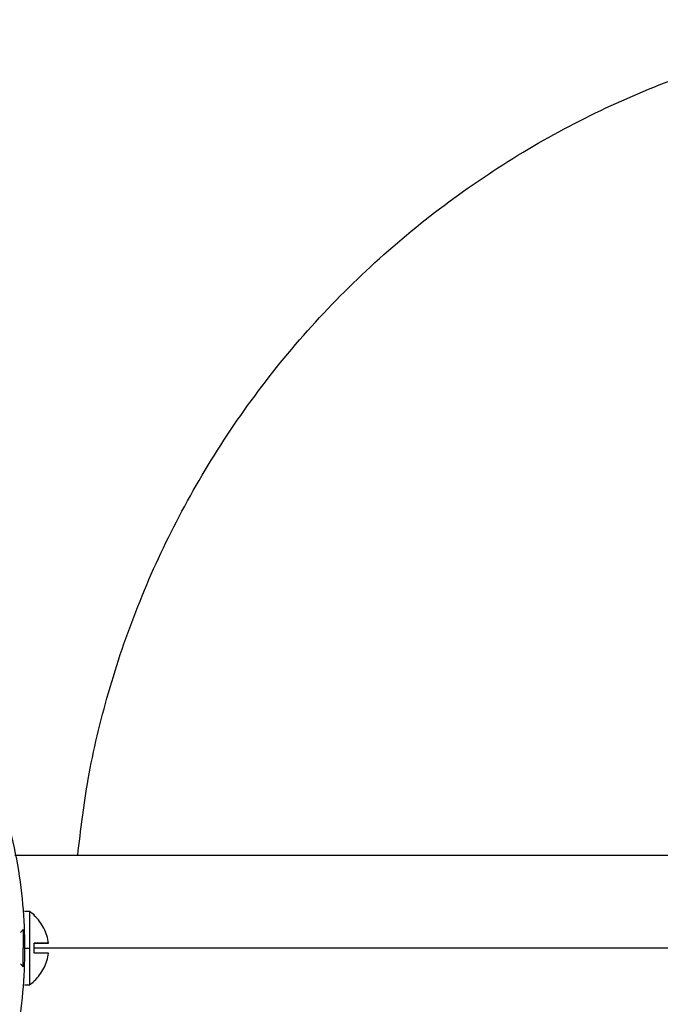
# Model space of a CAD drawing. Header units: millimetres. Extents: x -1282 to -192, y 3815 to 4005.
# Tile 5 of 7: x -987 to -922, y 3905 to 4005. Entities that reach past the tile are written whole.
import ezdxf

# ---------------------------------------------------------------- set-up
doc = ezdxf.new("R2010")
doc.units = ezdxf.units.MM

msp = doc.modelspace()

# ---------------------------------------------------------------- linework, layer by layer
at = {"color": 7, "linetype": 'Continuous', "lineweight": 25}
for p, q in [((-914.25, 3919.94), (-987.97, 3919.94)), ((-986.46, 3914.19), (-986.96, 3914.19)), ((-985.96, 3913.76), (-985.96, 3913.79)), ((-987.1, 3912.34), (-987.36, 3912.04)), ((-984.52, 3910.94), (-985.96, 3910.94)), ((-986.96, 3910.44), (-986.46, 3910.44)), ((-915.33, 3910.44), (-985.96, 3910.44)), ((-984.52, 3909.94), (-985.96, 3909.94)), ((-987.36, 3908.84), (-987.1, 3908.54)), ((-986.96, 3906.69), (-986.46, 3906.69))]:
    msp.add_line(p, q, dxfattribs=at)
for start, end in [(48.0477, 56.1183), (303.8402, 311.9129)]:
    msp.add_arc((-988.98, 3910.44), 4.52, start, end, dxfattribs=at)
for points, knots in [([(-981.52, 3919.94), (-981.21, 3922.54), (-980.54, 3928.16), (-978.48, 3936.69), (-975.49, 3945.52), (-971.54, 3954.19), (-966.67, 3962.54), (-960.91, 3970.44), (-954.33, 3977.73), (-947.03, 3984.31), (-939.14, 3990.07), (-930.78, 3994.95), (-922.12, 3998.89), (-913.29, 4001.9), (-904.43, 4003.97), (-895.67, 4005.22), (-889.88, 4005.37), (-887.03, 4005.44)], [0, 0, 0, 0, 0.056285, 0.121412, 0.188192, 0.256356, 0.325596, 0.395573, 0.465924, 0.536276, 0.606253, 0.675493, 0.743657, 0.810437, 0.875564, 0.938812, 1, 1, 1, 1]), ([(-1036.96, 3960.44), (-1034.01, 3960.44), (-1030.96, 3960.17), (-1024.77, 3959.03), (-1021.63, 3958.14), (-1015.48, 3955.71), (-1012.46, 3954.15), (-1006.74, 3950.42), (-1004.05, 3948.23), (-999.16, 3943.35), (-996.98, 3940.65), (-993.24, 3934.94), (-991.69, 3931.92), (-989.25, 3925.76), (-988.37, 3922.63), (-987.22, 3916.44), (-986.96, 3913.38), (-986.96, 3907.49), (-987.22, 3904.43), (-988.37, 3898.24), (-989.25, 3895.11), (-991.69, 3888.95), (-993.24, 3885.93), (-996.98, 3880.22), (-999.16, 3877.52), (-1004.05, 3872.64), (-1006.74, 3870.45), (-1012.46, 3866.72), (-1015.48, 3865.16), (-1021.63, 3862.73), (-1024.77, 3861.84), (-1030.96, 3860.7), (-1034.01, 3860.44), (-1036.96, 3860.44)], [0, 0, 0, 0, 0.0625, 0.0625, 0.125, 0.125, 0.1875, 0.1875, 0.25, 0.25, 0.3125, 0.3125, 0.375, 0.375, 0.4375, 0.4375, 0.5, 0.5, 0.5625, 0.5625, 0.625, 0.625, 0.6875, 0.6875, 0.75, 0.75, 0.8125, 0.8125, 0.875, 0.875, 0.9375, 0.9375, 1, 1, 1, 1]), ([(-986.46, 3914.18), (-986.46, 3914.18), (-986.46, 3914.27), (-986.46, 3913.96), (-986.46, 3913.17), (-986.46, 3911.88), (-986.46, 3910.91), (-986.46, 3910.44)], [0, 0, 0, 0, 0.002426, 0.241952, 0.501213, 0.760474, 1, 1, 1, 1]), ([(-984.52, 3910.94), (-984.57, 3911.46), (-984.73, 3911.99), (-985.23, 3912.97), (-985.57, 3913.4), (-985.96, 3913.76)], [0, 0, 0, 0, 0.5, 0.5, 1, 1, 1, 1]), ([(-987.1, 3912.34), (-987.1, 3912.34), (-987.1, 3912.29), (-987.1, 3912.11), (-987.1, 3911.96), (-987.1, 3911.59), (-987.1, 3911.37), (-987.1, 3910.9), (-987.1, 3910.66), (-987.1, 3910.44)], [0, 0, 0, 0, 0.25, 0.25, 0.5, 0.5, 0.75, 0.75, 1, 1, 1, 1]), ([(-985.96, 3910.94), (-985.57, 3910.94), (-985.23, 3910.94), (-984.73, 3910.94), (-984.57, 3910.94), (-984.52, 3910.94)], [0, 0, 0, 0, 0.5, 0.5, 1, 1, 1, 1]), ([(-987.1, 3908.54), (-987.1, 3908.54), (-987.1, 3908.58), (-987.1, 3908.76), (-987.1, 3908.91), (-987.1, 3909.28), (-987.1, 3909.5), (-987.1, 3909.97), (-987.1, 3910.21), (-987.1, 3910.44)], [0, 0, 0, 0, 0.25, 0.25, 0.5, 0.5, 0.75, 0.75, 1, 1, 1, 1]), ([(-986.46, 3910.44), (-986.46, 3909.96), (-986.46, 3909.24), (-986.46, 3908.36), (-986.46, 3907.77), (-986.46, 3907.27), (-986.46, 3906.85), (-986.46, 3906.6), (-986.46, 3906.69), (-986.46, 3906.69)], [0, 0, 0, 0, 0.23907, 0.367766, 0.499193, 0.63062, 0.759315, 0.998386, 1, 1, 1, 1]), ([(-984.52, 3909.94), (-984.57, 3909.94), (-984.73, 3909.94), (-985.23, 3909.94), (-985.57, 3909.94), (-985.96, 3909.94)], [0, 0, 0, 0, 0.5, 0.5, 1, 1, 1, 1]), ([(-985.96, 3907.11), (-985.57, 3907.47), (-985.23, 3907.91), (-984.73, 3908.88), (-984.57, 3909.41), (-984.52, 3909.94)], [0, 0, 0, 0, 0.5, 0.5, 1, 1, 1, 1])]:
    msp.add_open_spline(points, degree=3, knots=knots, dxfattribs=at)
for points in [[(-985.96, 3909.94), (-985.96, 3910.26), (-985.96, 3910.61), (-985.96, 3910.94)], [(-985.96, 3907.07), (-985.96, 3907.07), (-985.96, 3907.09), (-985.96, 3907.11)]]:
    msp.add_open_spline(points, degree=3, dxfattribs=at)

doc.saveas('drawing.dxf')
